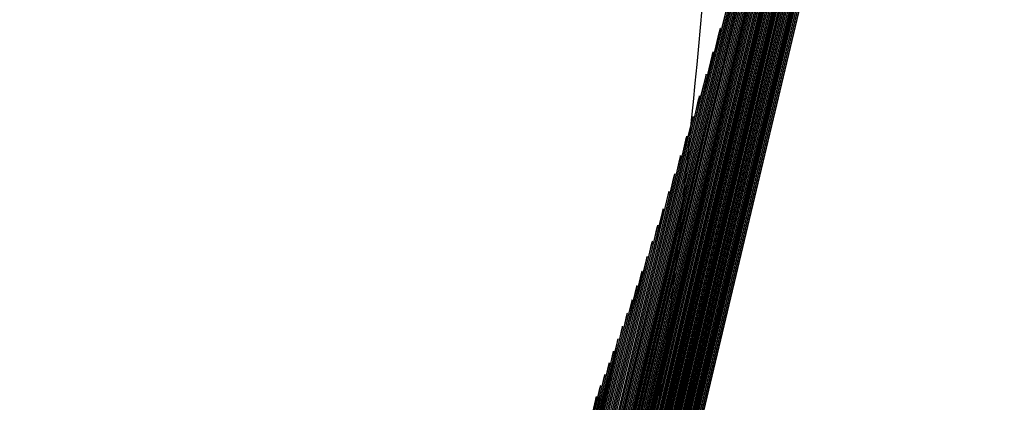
# Model space of a CAD drawing. Header units: millimetres. Extents: x 415 to 1550, y 0 to 812.
# Tile 20 of 51: x 823.496 to 824.728, y 145.129 to 145.607. Entities that reach past the tile are written whole.
import ezdxf

# ---------------------------------------------------------------- set-up
doc = ezdxf.new("R2010")
doc.units = ezdxf.units.MM

msp = doc.modelspace()

# ---------------------------------------------------------------- linework, layer by layer
at = {"color": 7, "linetype": 'Continuous', "lineweight": 25, "flags": 128}
for points in [[(823.6542, 142.308), (824.1057, 144.1918), (824.5553, 146.0772), (824.6673, 146.5488), (824.6952, 146.6667), (824.7022, 146.6961), (824.7039, 146.7035), (824.7043, 146.7054), (824.7044, 146.7058), (824.7045, 146.7059), (824.7045, 146.706), (824.7045, 146.706), (824.7045, 146.706), (824.7045, 146.7059), (824.7044, 146.7058), (824.7043, 146.7053), (824.7039, 146.7035), (824.7021, 146.6961), (824.6951, 146.6666), (824.667, 146.5487), (824.5547, 146.0771), (824.1047, 144.1918), (823.6528, 142.3083)], [(823.6561, 142.3076), (824.1076, 144.1917), (824.5573, 146.0774), (824.6693, 146.549), (824.6973, 146.667), (824.7042, 146.6964), (824.706, 146.7038), (824.7064, 146.7056), (824.7065, 146.7061), (824.7065, 146.7062), (824.7065, 146.7062), (824.7065, 146.7063), (824.7065, 146.7062), (824.7065, 146.7062), (824.7065, 146.7061), (824.7064, 146.7056), (824.7059, 146.7038), (824.7042, 146.6964), (824.6971, 146.6669), (824.6691, 146.549), (824.5568, 146.0773), (824.1067, 144.1917), (823.6547, 142.3079)], [(823.658, 142.3071), (824.1096, 144.1916), (824.5593, 146.0776), (824.6714, 146.5493), (824.6993, 146.6673), (824.7063, 146.6967), (824.7081, 146.7041), (824.7085, 146.706), (824.7086, 146.7064), (824.7086, 146.7065), (824.7086, 146.7066), (824.7086, 146.7066), (824.7086, 146.7066), (824.7086, 146.7065), (824.7086, 146.7064), (824.7085, 146.7059), (824.708, 146.7041), (824.7063, 146.6967), (824.6992, 146.6672), (824.6711, 146.5493), (824.5588, 146.0775), (824.1086, 144.1916), (823.6566, 142.3075)], [(823.6598, 142.3067), (824.1115, 144.1915), (824.5614, 146.0778), (824.6735, 146.5496), (824.7014, 146.6676), (824.7084, 146.6971), (824.7101, 146.7044), (824.7106, 146.7063), (824.7107, 146.7067), (824.7107, 146.7068), (824.7107, 146.7069), (824.7107, 146.7069), (824.7107, 146.7069), (824.7107, 146.7068), (824.7107, 146.7067), (824.7106, 146.7063), (824.7101, 146.7044), (824.7083, 146.697), (824.7013, 146.6676), (824.6732, 146.5496), (824.5609, 146.0777), (824.1105, 144.1915), (823.6584, 142.307)], [(823.6617, 142.3063), (824.1135, 144.1914), (824.5634, 146.078), (824.6755, 146.5499), (824.7035, 146.6679), (824.7105, 146.6974), (824.7122, 146.7048), (824.7127, 146.7066), (824.7128, 146.7071), (824.7128, 146.7072), (824.7128, 146.7072), (824.7128, 146.7072), (824.7128, 146.7072), (824.7128, 146.7072), (824.7128, 146.7071), (824.7126, 146.7066), (824.7122, 146.7048), (824.7104, 146.6974), (824.7034, 146.6679), (824.6753, 146.5499), (824.5629, 146.078), (824.1125, 144.1915), (823.6603, 142.3066)], [(823.6636, 142.3059), (824.1154, 144.1913), (824.5655, 146.0782), (824.6776, 146.5502), (824.7056, 146.6682), (824.7126, 146.6977), (824.7143, 146.7051), (824.7147, 146.7069), (824.7148, 146.7074), (824.7149, 146.7075), (824.7149, 146.7075), (824.7149, 146.7075), (824.7149, 146.7075), (824.7149, 146.7075), (824.7148, 146.7074), (824.7147, 146.7069), (824.7143, 146.7051), (824.7125, 146.6977), (824.7055, 146.6682), (824.6774, 146.5502), (824.565, 146.0782), (824.1144, 144.1914), (823.6622, 142.3062)], [(823.6655, 142.3054), (824.1174, 144.1912), (824.5675, 146.0785), (824.6797, 146.5505), (824.7077, 146.6685), (824.7147, 146.698), (824.7164, 146.7054), (824.7168, 146.7073), (824.7169, 146.7077), (824.717, 146.7078), (824.717, 146.7079), (824.717, 146.7079), (824.717, 146.7079), (824.717, 146.7078), (824.7169, 146.7077), (824.7168, 146.7073), (824.7164, 146.7054), (824.7146, 146.698), (824.7075, 146.6685), (824.6794, 146.5505), (824.567, 146.0784), (824.1164, 144.1913), (823.6641, 142.3058)], [(823.6674, 142.305), (824.1193, 144.1911), (824.5696, 146.0787), (824.6818, 146.5508), (824.7098, 146.6689), (824.7167, 146.6984), (824.7185, 146.7057), (824.7189, 146.7076), (824.719, 146.708), (824.719, 146.7082), (824.719, 146.7082), (824.719, 146.7082), (824.719, 146.7082), (824.719, 146.7082), (824.719, 146.708), (824.7189, 146.7076), (824.7184, 146.7057), (824.7167, 146.6984), (824.7096, 146.6688), (824.6815, 146.5508), (824.5691, 146.0786), (824.1183, 144.1912), (823.666, 142.3053)], [(823.6692, 142.3046), (824.1212, 144.191), (824.5716, 146.0789), (824.6838, 146.5511), (824.7118, 146.6692), (824.7188, 146.6987), (824.7206, 146.7061), (824.721, 146.7079), (824.7211, 146.7084), (824.7211, 146.7085), (824.7211, 146.7085), (824.7211, 146.7085), (824.7211, 146.7085), (824.7211, 146.7085), (824.7211, 146.7084), (824.721, 146.7079), (824.7205, 146.7061), (824.7188, 146.6987), (824.7117, 146.6692), (824.6836, 146.5511), (824.5711, 146.0789), (824.1203, 144.1911), (823.6678, 142.3049)], [(823.6711, 142.3042), (824.1232, 144.1909), (824.5737, 146.0791), (824.6859, 146.5514), (824.7139, 146.6695), (824.7209, 146.699), (824.7227, 146.7064), (824.7231, 146.7082), (824.7232, 146.7087), (824.7232, 146.7088), (824.7232, 146.7089), (824.7232, 146.7089), (824.7232, 146.7089), (824.7232, 146.7088), (824.7232, 146.7087), (824.7231, 146.7082), (824.7226, 146.7064), (824.7208, 146.699), (824.7138, 146.6695), (824.6857, 146.5514), (824.5732, 146.0791), (824.1222, 144.191), (823.6697, 142.3045)], [(823.673, 142.3037), (824.1251, 144.1909), (824.5757, 146.0794), (824.688, 146.5517), (824.716, 146.6698), (824.723, 146.6994), (824.7247, 146.7067), (824.7252, 146.7086), (824.7253, 146.709), (824.7253, 146.7092), (824.7253, 146.7092), (824.7253, 146.7092), (824.7253, 146.7092), (824.7253, 146.7092), (824.7253, 146.709), (824.7252, 146.7086), (824.7247, 146.7067), (824.7229, 146.6993), (824.7159, 146.6698), (824.6877, 146.5517), (824.5752, 146.0793), (824.1242, 144.1909), (823.6716, 142.3041)], [(823.6749, 142.3033), (824.1271, 144.1908), (824.5778, 146.0796), (824.6901, 146.552), (824.7181, 146.6702), (824.7251, 146.6997), (824.7268, 146.7071), (824.7273, 146.7089), (824.7274, 146.7094), (824.7274, 146.7095), (824.7274, 146.7095), (824.7274, 146.7095), (824.7274, 146.7095), (824.7274, 146.7095), (824.7274, 146.7094), (824.7272, 146.7089), (824.7268, 146.7071), (824.725, 146.6997), (824.718, 146.6701), (824.6898, 146.552), (824.5772, 146.0796), (824.1261, 144.1908), (823.6735, 142.3036)], [(824.7289, 146.7074), (824.7271, 146.7), (824.72, 146.6705), (824.6919, 146.5523), (824.5793, 146.0798), (824.1281, 144.1907), (823.6754, 142.3032)], [(823.6768, 142.3029), (824.129, 144.1907), (824.5798, 146.0798), (824.6921, 146.5523), (824.7202, 146.6705), (824.7272, 146.7), (824.7289, 146.7074)], [(823.6298, 142.3135), (824.0804, 144.1931), (824.5288, 146.0746), (824.6404, 146.5452), (824.6682, 146.6629), (824.6752, 146.6923), (824.6769, 146.6997), (824.6773, 146.7015), (824.6774, 146.702), (824.6775, 146.7021), (824.6775, 146.7021), (824.6775, 146.7021), (824.6775, 146.7021), (824.6775, 146.7021), (824.6774, 146.702), (824.6773, 146.7015), (824.6769, 146.6997), (824.6751, 146.6923), (824.6681, 146.6629), (824.6401, 146.5452), (824.5282, 146.0745), (824.0794, 144.1932), (823.6402, 142.3627)], [(823.6317, 142.313), (824.0823, 144.193), (824.5308, 146.0747), (824.6424, 146.5455), (824.6703, 146.6632), (824.6773, 146.6926), (824.679, 146.6999), (824.6794, 146.7018), (824.6795, 146.7022), (824.6795, 146.7023), (824.6795, 146.7024), (824.6795, 146.7024), (824.6795, 146.7024), (824.6795, 146.7023), (824.6795, 146.7022), (824.6794, 146.7018), (824.6789, 146.6999), (824.6772, 146.6926), (824.6702, 146.6631), (824.6422, 146.5454), (824.5303, 146.0747), (824.0814, 144.1931), (823.6303, 142.3134)], [(823.6336, 142.3126), (824.0843, 144.1929), (824.5328, 146.0749), (824.6445, 146.5457), (824.6724, 146.6634), (824.6793, 146.6929), (824.6811, 146.7002), (824.6815, 146.7021), (824.6816, 146.7025), (824.6816, 146.7026), (824.6816, 146.7027), (824.6816, 146.7027), (824.6816, 146.7027), (824.6816, 146.7026), (824.6816, 146.7025), (824.6815, 146.702), (824.681, 146.7002), (824.6793, 146.6928), (824.6722, 146.6634), (824.6443, 146.5457), (824.5323, 146.0749), (824.0833, 144.193), (823.6322, 142.3129)], [(823.6354, 142.3122), (824.0862, 144.1928), (824.5349, 146.0751), (824.6466, 146.546), (824.6744, 146.6637), (824.6814, 146.6931), (824.6831, 146.7005), (824.6836, 146.7023), (824.6837, 146.7028), (824.6837, 146.7029), (824.6837, 146.7029), (824.6837, 146.7029), (824.6837, 146.7029), (824.6837, 146.7029), (824.6836, 146.7028), (824.6835, 146.7023), (824.6831, 146.7005), (824.6813, 146.6931), (824.6743, 146.6637), (824.6463, 146.5459), (824.5344, 146.0751), (824.0853, 144.1929), (823.634, 142.3125)], [(823.6373, 142.3118), (824.0882, 144.1927), (824.5369, 146.0753), (824.6486, 146.5462), (824.6765, 146.664), (824.6835, 146.6934), (824.6852, 146.7008), (824.6856, 146.7026), (824.6857, 146.7031), (824.6858, 146.7032), (824.6858, 146.7032), (824.6858, 146.7032), (824.6858, 146.7032), (824.6858, 146.7032), (824.6857, 146.7031), (824.6856, 146.7026), (824.6852, 146.7008), (824.6834, 146.6934), (824.6764, 146.664), (824.6484, 146.5462), (824.5364, 146.0753), (824.0872, 144.1928), (823.6359, 142.3121)], [(823.6392, 142.3114), (824.0901, 144.1926), (824.5389, 146.0755), (824.6507, 146.5465), (824.6786, 146.6643), (824.6855, 146.6937), (824.6873, 146.7011), (824.6877, 146.7029), (824.6878, 146.7034), (824.6878, 146.7035), (824.6878, 146.7035), (824.6878, 146.7035), (824.6878, 146.7035), (824.6878, 146.7035), (824.6878, 146.7034), (824.6877, 146.7029), (824.6872, 146.7011), (824.6855, 146.6937), (824.6785, 146.6643), (824.6504, 146.5465), (824.5384, 146.0755), (824.0891, 144.1926), (823.6378, 142.3117)], [(823.6411, 142.3109), (824.0921, 144.1925), (824.541, 146.0757), (824.6528, 146.5468), (824.6807, 146.6646), (824.6876, 146.694), (824.6894, 146.7014), (824.6898, 146.7032), (824.6899, 146.7037), (824.6899, 146.7038), (824.6899, 146.7038), (824.6899, 146.7038), (824.6899, 146.7038), (824.6899, 146.7038), (824.6899, 146.7037), (824.6898, 146.7032), (824.6893, 146.7014), (824.6876, 146.694), (824.6805, 146.6646), (824.6525, 146.5468), (824.5405, 146.0757), (824.0911, 144.1925), (823.6397, 142.3113)], [(823.6429, 142.3105), (824.094, 144.1924), (824.543, 146.0759), (824.6548, 146.5471), (824.6827, 146.6649), (824.6897, 146.6943), (824.6914, 146.7017), (824.6919, 146.7035), (824.692, 146.704), (824.692, 146.7041), (824.692, 146.7041), (824.692, 146.7041), (824.692, 146.7041), (824.692, 146.7041), (824.692, 146.704), (824.6918, 146.7035), (824.6914, 146.7017), (824.6896, 146.6943), (824.6826, 146.6649), (824.6546, 146.547), (824.5425, 146.0759), (824.093, 144.1924), (823.6415, 142.3108)], [(823.6448, 142.3101), (824.096, 144.1923), (824.5451, 146.0761), (824.6569, 146.5473), (824.6848, 146.6652), (824.6918, 146.6946), (824.6935, 146.702), (824.6939, 146.7038), (824.694, 146.7043), (824.6941, 146.7044), (824.6941, 146.7044), (824.6941, 146.7044), (824.6941, 146.7044), (824.6941, 146.7044), (824.694, 146.7043), (824.6939, 146.7038), (824.6935, 146.702), (824.6917, 146.6946), (824.6847, 146.6651), (824.6566, 146.5473), (824.5445, 146.0761), (824.095, 144.1923), (823.6434, 142.3104)], [(823.6467, 142.3097), (824.0979, 144.1922), (824.5471, 146.0763), (824.659, 146.5476), (824.6869, 146.6655), (824.6939, 146.6949), (824.6956, 146.7023), (824.696, 146.7041), (824.6961, 146.7046), (824.6961, 146.7047), (824.6961, 146.7047), (824.6961, 146.7047), (824.6961, 146.7047), (824.6961, 146.7047), (824.6961, 146.7046), (824.696, 146.7041), (824.6955, 146.7023), (824.6938, 146.6949), (824.6868, 146.6654), (824.6587, 146.5476), (824.5466, 146.0763), (824.0969, 144.1922), (823.6453, 142.31)], [(823.6486, 142.3092), (824.0998, 144.1921), (824.5491, 146.0765), (824.661, 146.5479), (824.689, 146.6658), (824.6959, 146.6952), (824.6977, 146.7026), (824.6981, 146.7044), (824.6982, 146.7049), (824.6982, 146.705), (824.6982, 146.705), (824.6982, 146.705), (824.6982, 146.705), (824.6982, 146.705), (824.6982, 146.7049), (824.6981, 146.7044), (824.6976, 146.7026), (824.6959, 146.6952), (824.6888, 146.6657), (824.6608, 146.5479), (824.5486, 146.0765), (824.0989, 144.1921), (823.6472, 142.3096)], [(823.6505, 142.3088), (824.1018, 144.192), (824.5512, 146.0767), (824.6631, 146.5482), (824.691, 146.6661), (824.698, 146.6955), (824.6997, 146.7029), (824.7002, 146.7047), (824.7003, 146.7052), (824.7003, 146.7053), (824.7003, 146.7053), (824.7003, 146.7053), (824.7003, 146.7053), (824.7003, 146.7053), (824.7003, 146.7052), (824.7002, 146.7047), (824.6997, 146.7029), (824.6979, 146.6955), (824.6909, 146.666), (824.6629, 146.5482), (824.5507, 146.0767), (824.1008, 144.192), (823.649, 142.3091)], [(823.6523, 142.3084), (824.1037, 144.1919), (824.5532, 146.077), (824.6652, 146.5485), (824.6931, 146.6664), (824.7001, 146.6958), (824.7018, 146.7032), (824.7023, 146.705), (824.7024, 146.7055), (824.7024, 146.7056), (824.7024, 146.7057), (824.7024, 146.7057), (824.7024, 146.7057), (824.7024, 146.7056), (824.7023, 146.7055), (824.7022, 146.705), (824.7018, 146.7032), (824.7, 146.6958), (824.693, 146.6664), (824.6649, 146.5484), (824.5527, 146.0769), (824.1028, 144.1919), (823.6509, 142.3087)], [(824.7292, 146.7003), (824.7221, 146.6708), (824.694, 146.5526), (824.5813, 146.08), (824.13, 144.1906), (823.6772, 142.3028)], [(823.6787, 142.3025), (824.131, 144.1906), (824.5818, 146.0801), (824.6942, 146.5527), (824.7223, 146.6708), (824.7293, 146.7004)], [(823.6397, 142.3628), (824.0785, 144.1932), (824.5151, 146.0254), (824.6238, 146.4837), (824.6509, 146.5983), (824.6577, 146.6269), (824.6593, 146.6341), (824.6598, 146.6359), (824.6599, 146.6363), (824.6599, 146.6364), (824.6599, 146.6365), (824.6599, 146.6364), (824.6599, 146.6364), (824.6599, 146.6363), (824.6597, 146.6359), (824.6593, 146.6341), (824.6576, 146.6269), (824.6508, 146.5982), (824.6235, 146.4836), (824.5146, 146.0253), (824.0775, 144.1933), (823.654, 142.4283)], [(823.6535, 142.4284), (824.0765, 144.1933), (824.4975, 145.9599), (824.6024, 146.4018), (824.6285, 146.5123), (824.635, 146.5399), (824.6366, 146.5468), (824.6371, 146.5486), (824.6371, 146.549), (824.6372, 146.5491), (824.6372, 146.5491), (824.6372, 146.5491), (824.6372, 146.5491), (824.6371, 146.549), (824.637, 146.5486), (824.6366, 146.5468), (824.635, 146.5399), (824.6284, 146.5123), (824.6021, 146.4018), (824.497, 145.9599), (824.0755, 144.1934), (823.6667, 142.4893)], [(823.6662, 142.4894), (824.0746, 144.1935), (824.481, 145.899), (824.5823, 146.3256), (824.6075, 146.4323), (824.6138, 146.459), (824.6154, 146.4656), (824.6158, 146.4673), (824.6159, 146.4677), (824.6159, 146.4678), (824.6159, 146.4679), (824.6159, 146.4678), (824.6159, 146.4677), (824.6157, 146.4673), (824.6153, 146.4656), (824.6137, 146.459), (824.6074, 146.4323), (824.582, 146.3256), (824.4805, 145.899), (824.0736, 144.1935), (823.6784, 142.5463)], [(823.6779, 142.5464), (824.0726, 144.1936), (824.4655, 145.8422), (824.5634, 146.2545), (824.5878, 146.3576), (824.5939, 146.3834), (824.5954, 146.3898), (824.5958, 146.3915), (824.5959, 146.3919), (824.5959, 146.392), (824.5959, 146.392), (824.5959, 146.392), (824.5958, 146.3919), (824.5957, 146.3915), (824.5954, 146.3898), (824.5938, 146.3834), (824.5877, 146.3576), (824.5631, 146.2545), (824.465, 145.8421), (824.0717, 144.1936), (823.6893, 142.5996)], [(823.6888, 142.5997), (824.0707, 144.1937), (824.4509, 145.789), (824.5456, 146.188), (824.5692, 146.2878), (824.5751, 146.3127), (824.5766, 146.3189), (824.5769, 146.3205), (824.577, 146.3209), (824.577, 146.321), (824.577, 146.321), (824.577, 146.321), (824.577, 146.3209), (824.5769, 146.3205), (824.5765, 146.3189), (824.575, 146.3127), (824.5691, 146.2878), (824.5453, 146.188), (824.4504, 145.7889), (824.0697, 144.1937), (823.6993, 142.6497)], [(823.6988, 142.6497), (824.0688, 144.1938), (824.437, 145.7391), (824.5288, 146.1256), (824.5517, 146.2223), (824.5574, 146.2464), (824.5588, 146.2525), (824.5591, 146.254), (824.5592, 146.2544), (824.5592, 146.2544), (824.5592, 146.2545), (824.5592, 146.2544), (824.5592, 146.2544), (824.5591, 146.254), (824.5587, 146.2525), (824.5573, 146.2464), (824.5515, 146.2223), (824.5285, 146.1256), (824.4365, 145.7391), (824.0678, 144.1939), (823.7086, 142.6967)], [(823.7082, 142.6967), (824.0668, 144.1939), (824.4239, 145.6923), (824.5129, 146.067), (824.535, 146.1607), (824.5406, 146.1842), (824.542, 146.19), (824.5423, 146.1915), (824.5424, 146.1918), (824.5424, 146.1919), (824.5424, 146.192), (824.5424, 146.1919), (824.5424, 146.1918), (824.5423, 146.1915), (824.5419, 146.19), (824.5405, 146.1842), (824.5349, 146.1607), (824.5126, 146.067), (824.4234, 145.6922), (824.0658, 144.194), (823.7173, 142.7409)], [(823.7168, 142.741), (824.0649, 144.194), (824.4114, 145.6482), (824.4978, 146.0119), (824.5193, 146.1028), (824.5247, 146.1256), (824.526, 146.1312), (824.5263, 146.1327), (824.5264, 146.133), (824.5264, 146.1331), (824.5264, 146.1331), (824.5264, 146.1331), (824.5264, 146.133), (824.5263, 146.1327), (824.526, 146.1312), (824.5246, 146.1256), (824.5192, 146.1028), (824.4975, 146.0119), (824.4109, 145.6482), (824.0639, 144.1941), (823.7254, 142.7827)], [(823.7249, 142.7828), (824.0629, 144.1941), (824.3996, 145.6066), (824.4834, 145.9599), (824.5043, 146.0482), (824.5095, 146.0703), (824.5108, 146.0758), (824.5112, 146.0772), (824.5112, 146.0775), (824.5113, 146.0776), (824.5113, 146.0777), (824.5113, 146.0776), (824.5112, 146.0775), (824.5111, 146.0772), (824.5108, 146.0758), (824.5095, 146.0703), (824.5042, 146.0482), (824.4832, 145.9599), (824.3991, 145.6066), (824.062, 144.1942), (823.7329, 142.8221)], [(823.7324, 142.8222), (824.061, 144.1943), (824.3882, 145.5673), (824.4698, 145.9108), (824.4901, 145.9966), (824.4952, 146.0181), (824.4964, 146.0235), (824.4967, 146.0248), (824.4968, 146.0251), (824.4968, 146.0252), (824.4968, 146.0253), (824.4968, 146.0252), (824.4968, 146.0251), (824.4967, 146.0248), (824.4964, 146.0235), (824.4951, 146.0181), (824.49, 145.9966), (824.4695, 145.9108), (824.3877, 145.5673), (824.06, 144.1943), (823.7399, 142.8594)], [(823.7394, 142.8595), (824.059, 144.1944), (824.3774, 145.5302), (824.4567, 145.8643), (824.4765, 145.9479), (824.4814, 145.9687), (824.4827, 145.974), (824.483, 145.9753), (824.483, 145.9756), (824.4831, 145.9757), (824.4831, 145.9757), (824.4831, 145.9757), (824.483, 145.9756), (824.4829, 145.9753), (824.4826, 145.974), (824.4814, 145.9687), (824.4764, 145.9478), (824.4565, 145.8643), (824.3769, 145.5302), (824.0581, 144.1945), (823.7464, 142.8948)], [(823.7459, 142.8949), (824.0571, 144.1945), (824.3671, 145.495), (824.4443, 145.8203), (824.4635, 145.9016), (824.4683, 145.922), (824.4695, 145.927), (824.4698, 145.9283), (824.4699, 145.9286), (824.4699, 145.9287), (824.4699, 145.9287), (824.4699, 145.9287), (824.4699, 145.9286), (824.4698, 145.9283), (824.4695, 145.927), (824.4683, 145.922), (824.4634, 145.9016), (824.444, 145.8203), (824.3666, 145.495), (824.0561, 144.1946), (823.7525, 142.9284)], [(823.752, 142.9285), (824.0552, 144.1946), (824.3571, 145.4616), (824.4324, 145.7785), (824.4511, 145.8578), (824.4558, 145.8776), (824.457, 145.8825), (824.4572, 145.8838), (824.4573, 145.8841), (824.4573, 145.8842), (824.4573, 145.8842), (824.4573, 145.8842), (824.4573, 145.8841), (824.4572, 145.8838), (824.4569, 145.8825), (824.4557, 145.8776), (824.451, 145.8578), (824.4321, 145.7785), (824.3566, 145.4616), (824.0542, 144.1947), (823.7582, 142.9603)], [(823.7577, 142.9604), (824.0532, 144.1947), (824.3476, 145.4299), (824.4209, 145.7389), (824.4392, 145.8161), (824.4438, 145.8354), (824.4449, 145.8402), (824.4452, 145.8414), (824.4453, 145.8418), (824.4453, 145.8418), (824.4453, 145.8419), (824.4453, 145.8418), (824.4453, 145.8418), (824.4452, 145.8414), (824.4449, 145.8402), (824.4437, 145.8354), (824.4391, 145.8161), (824.4207, 145.7389), (824.3471, 145.4299), (824.0523, 144.1948), (823.7635, 142.9907)], [(823.7631, 142.9908), (824.0513, 144.1949), (824.3384, 145.3998), (824.41, 145.7011), (824.4278, 145.7765), (824.4323, 145.7953), (824.4334, 145.8), (824.4336, 145.8012), (824.4337, 145.8015), (824.4337, 145.8016), (824.4337, 145.8016), (824.4337, 145.8016), (824.4337, 145.8015), (824.4336, 145.8012), (824.4333, 145.8), (824.4322, 145.7953), (824.4277, 145.7765), (824.4097, 145.7011), (824.3379, 145.3998), (824.0503, 144.1949), (823.7685, 143.0196)], [(823.768, 143.0197), (824.0493, 144.195), (824.3296, 145.3711), (824.3995, 145.6652), (824.4169, 145.7387), (824.4212, 145.7571), (824.4223, 145.7617), (824.4225, 145.7629), (824.4226, 145.7632), (824.4226, 145.7632), (824.4226, 145.7632), (824.4226, 145.7632), (824.4226, 145.7632), (824.4225, 145.7629), (824.4223, 145.7617), (824.4211, 145.7571), (824.4167, 145.7387), (824.3992, 145.6652), (824.3291, 145.371), (824.0484, 144.1951), (823.7732, 143.0472)], [(823.7727, 143.0473), (824.0474, 144.1951), (824.3211, 145.3437), (824.3893, 145.6309), (824.4063, 145.7028), (824.4106, 145.7207), (824.4116, 145.7252), (824.4119, 145.7263), (824.4119, 145.7266), (824.412, 145.7267), (824.412, 145.7267), (824.4119, 145.7267), (824.4119, 145.7266), (824.4119, 145.7263), (824.4116, 145.7252), (824.4105, 145.7207), (824.4062, 145.7027), (824.3891, 145.6309), (824.3206, 145.3437), (824.0464, 144.1952), (823.7775, 143.0736)], [(823.777, 143.0737), (824.0455, 144.1953), (824.3129, 145.3175), (824.3796, 145.5982), (824.3962, 145.6684), (824.4003, 145.686), (824.4013, 145.6903), (824.4016, 145.6914), (824.4017, 145.6917), (824.4017, 145.6918), (824.4017, 145.6918), (824.4017, 145.6918), (824.4017, 145.6917), (824.4016, 145.6914), (824.4013, 145.6903), (824.4003, 145.686), (824.3961, 145.6684), (824.3793, 145.5982), (824.3124, 145.3175), (824.0445, 144.1953), (823.7816, 143.0988)], [(823.7811, 143.0989), (824.0435, 144.1954), (824.305, 145.2926), (824.3701, 145.567), (824.3864, 145.6356), (824.3904, 145.6528), (824.3914, 145.657), (824.3917, 145.6581), (824.3917, 145.6584), (824.3918, 145.6584), (824.3918, 145.6585), (824.3918, 145.6584), (824.3917, 145.6584), (824.3917, 145.6581), (824.3914, 145.657), (824.3904, 145.6528), (824.3863, 145.6356), (824.3699, 145.567), (824.3045, 145.2926), (824.0426, 144.1955), (823.7854, 143.1229)], [(823.7849, 143.123), (824.0416, 144.1955), (824.2973, 145.2687), (824.3611, 145.5371), (824.3769, 145.6042), (824.3809, 145.621), (824.3819, 145.6252), (824.3821, 145.6262), (824.3822, 145.6265), (824.3822, 145.6266), (824.3822, 145.6266), (824.3822, 145.6266), (824.3822, 145.6265), (824.3821, 145.6262), (824.3819, 145.6252), (824.3808, 145.621), (824.3768, 145.6042), (824.3608, 145.5371), (824.2968, 145.2687), (824.0406, 144.1956), (823.789, 143.146)], [(823.7885, 143.146), (824.0397, 144.1956), (824.2899, 145.2459), (824.3523, 145.5085), (824.3678, 145.5742), (824.3717, 145.5906), (824.3727, 145.5947), (824.3729, 145.5957), (824.3729, 145.596), (824.373, 145.596), (824.373, 145.5961), (824.373, 145.596), (824.3729, 145.596), (824.3729, 145.5957), (824.3726, 145.5947), (824.3716, 145.5906), (824.3677, 145.5742), (824.352, 145.5085), (824.2894, 145.2459), (824.0387, 144.1957), (823.7923, 143.1681)], [(823.7919, 143.1682), (824.0377, 144.1958), (824.2827, 145.224), (824.3438, 145.4811), (824.359, 145.5454), (824.3628, 145.5615), (824.3637, 145.5655), (824.364, 145.5665), (824.364, 145.5667), (824.364, 145.5668), (824.364, 145.5668), (824.364, 145.5668), (824.364, 145.5667), (824.3639, 145.5665), (824.3637, 145.5655), (824.3627, 145.5615), (824.3589, 145.5454), (824.3435, 145.4811), (824.2822, 145.224), (824.0367, 144.1958), (823.7955, 143.1893)], [(823.795, 143.1894), (824.0358, 144.1959), (824.2757, 145.203), (824.3355, 145.4548), (824.3504, 145.5178), (824.3542, 145.5335), (824.3551, 145.5375), (824.3553, 145.5385), (824.3554, 145.5387), (824.3554, 145.5388), (824.3554, 145.5388), (824.3554, 145.5388), (824.3554, 145.5387), (824.3553, 145.5385), (824.355, 145.5375), (824.3541, 145.5335), (824.3503, 145.5178), (824.3353, 145.4548), (824.2752, 145.203), (824.0348, 144.196), (823.7984, 143.2097)], [(823.7979, 143.2098), (824.0338, 144.196), (824.269, 145.1828), (824.3276, 145.4296), (824.3422, 145.4913), (824.3458, 145.5067), (824.3467, 145.5106), (824.3469, 145.5115), (824.347, 145.5118), (824.347, 145.5118), (824.347, 145.5119), (824.347, 145.5118), (824.347, 145.5118), (824.3469, 145.5115), (824.3467, 145.5106), (824.3457, 145.5067), (824.342, 145.4913), (824.3273, 145.4296), (824.2685, 145.1828), (824.0329, 144.1961), (823.8011, 143.2293)], [(823.8007, 143.2294), (824.0319, 144.1962), (824.2624, 145.1635), (824.3198, 145.4054), (824.3341, 145.4659), (824.3377, 145.481), (824.3386, 145.4848), (824.3388, 145.4857), (824.3388, 145.4859), (824.3389, 145.486), (824.3389, 145.486), (824.3389, 145.486), (824.3388, 145.4859), (824.3388, 145.4857), (824.3385, 145.4848), (824.3376, 145.481), (824.334, 145.4658), (824.3196, 145.4054), (824.2619, 145.1635), (824.0309, 144.1962), (823.8037, 143.2482), (823.7467, 143.0113)], [(823.7465, 143.0113), (823.8032, 143.2483), (824.03, 144.1963), (824.256, 145.1449), (824.3123, 145.3821), (824.3263, 145.4414), (824.3298, 145.4562), (824.3307, 145.4599), (824.3309, 145.4608), (824.331, 145.4611), (824.331, 145.4611), (824.331, 145.4612), (824.331, 145.4611), (824.3309, 145.4611), (824.3309, 145.4608), (824.3307, 145.4599), (824.3298, 145.4562), (824.3262, 145.4414), (824.312, 145.3821), (824.2555, 145.1449), (824.029, 144.1964), (823.8061, 143.2664), (823.7502, 143.034)], [(823.7499, 143.034), (823.8056, 143.2664), (824.028, 144.1964), (824.2497, 145.127), (824.305, 145.3597), (824.3188, 145.4178), (824.3222, 145.4324), (824.323, 145.436), (824.3232, 145.4369), (824.3233, 145.4372), (824.3233, 145.4372), (824.3233, 145.4372), (824.3233, 145.4372), (824.3233, 145.4372), (824.3232, 145.4369), (824.323, 145.436), (824.3221, 145.4324), (824.3186, 145.4178), (824.3047, 145.3597), (824.2492, 145.127), (824.0271, 144.1965), (823.8083, 143.2838), (823.7534, 143.0558)], [(823.7532, 143.0558), (823.8078, 143.2839), (824.0261, 144.1966), (824.2437, 145.1097), (824.2979, 145.3381), (824.3114, 145.3952), (824.3147, 145.4095), (824.3156, 145.413), (824.3158, 145.4139), (824.3158, 145.4141), (824.3158, 145.4142), (824.3158, 145.4142), (824.3158, 145.4142), (824.3158, 145.4141), (824.3158, 145.4139), (824.3155, 145.413), (824.3147, 145.4095), (824.3113, 145.3952), (824.2976, 145.3381), (824.2432, 145.1097), (824.0251, 144.1966), (823.8104, 143.3007), (823.7565, 143.0768)], [(823.7563, 143.0768), (823.8099, 143.3008), (824.0242, 144.1967), (824.2377, 145.0931), (824.2909, 145.3173), (824.3042, 145.3734), (824.3075, 145.3874), (824.3083, 145.3909), (824.3085, 145.3917), (824.3086, 145.392), (824.3086, 145.392), (824.3086, 145.392), (824.3086, 145.392), (824.3086, 145.392), (824.3085, 145.3917), (824.3083, 145.3909), (824.3074, 145.3874), (824.3041, 145.3733), (824.2907, 145.3173), (824.2372, 145.0931), (824.0232, 144.1968), (823.8123, 143.317), (823.7594, 143.0971)], [(823.7592, 143.0971), (823.8118, 143.317), (824.0222, 144.1968), (824.2319, 145.0771), (824.2842, 145.2973), (824.2972, 145.3523), (824.3005, 145.3661), (824.3013, 145.3695), (824.3015, 145.3704), (824.3015, 145.3706), (824.3015, 145.3706), (824.3015, 145.3706), (824.3015, 145.3706), (824.3015, 145.3706), (824.3014, 145.3704), (824.3012, 145.3695), (824.3004, 145.3661), (824.2971, 145.3523), (824.2839, 145.2973), (824.2314, 145.0771), (824.0212, 144.1969), (823.8141, 143.3327), (823.7622, 143.1167)], [(823.7619, 143.1167), (823.8136, 143.3327), (824.0203, 144.197), (824.2263, 145.0617), (824.2776, 145.2779), (824.2904, 145.332), (824.2936, 145.3455), (824.2944, 145.3489), (824.2946, 145.3497), (824.2946, 145.3499), (824.2946, 145.35), (824.2946, 145.35), (824.2946, 145.35), (824.2946, 145.3499), (824.2946, 145.3497), (824.2943, 145.3489), (824.2935, 145.3455), (824.2903, 145.332), (824.2774, 145.2779), (824.2258, 145.0617), (824.0193, 144.1971), (823.8158, 143.3478), (823.7647, 143.1356)], [(823.7645, 143.1357), (823.8153, 143.3479), (824.0183, 144.1971), (824.2208, 145.0468), (824.2712, 145.2593), (824.2838, 145.3124), (824.2869, 145.3257), (824.2877, 145.329), (824.2879, 145.3298), (824.2879, 145.33), (824.2879, 145.3301), (824.2879, 145.3301), (824.2879, 145.3301), (824.2879, 145.33), (824.2878, 145.3298), (824.2876, 145.329), (824.2868, 145.3257), (824.2836, 145.3124), (824.2709, 145.2593), (824.2203, 145.0468), (824.0174, 144.1972), (823.8173, 143.3625), (823.7672, 143.1539)], [(823.7669, 143.1539), (823.8169, 143.3626), (824.0164, 144.1973), (824.2153, 145.0324), (824.2649, 145.2412), (824.2773, 145.2934), (824.2804, 145.3065), (824.2811, 145.3098), (824.2813, 145.3106), (824.2813, 145.3108), (824.2814, 145.3108), (824.2814, 145.3109), (824.2814, 145.3108), (824.2813, 145.3108), (824.2813, 145.3106), (824.2811, 145.3098), (824.2803, 145.3065), (824.2772, 145.2934), (824.2647, 145.2412), (824.2149, 145.0324), (824.0154, 144.1973), (823.8188, 143.3767), (823.7694, 143.1716)], [(823.7692, 143.1716), (823.8183, 143.3767), (824.0145, 144.1974), (824.2101, 145.0185), (824.2588, 145.2238), (824.2709, 145.2751), (824.274, 145.288), (824.2747, 145.2912), (824.2749, 145.292), (824.2749, 145.2922), (824.275, 145.2922), (824.275, 145.2923), (824.2749, 145.2922), (824.2749, 145.2922), (824.2749, 145.292), (824.2747, 145.2912), (824.2739, 145.288), (824.2708, 145.2751), (824.2586, 145.2238), (824.2096, 145.0185), (824.0135, 144.1975), (823.8201, 143.3904), (823.7716, 143.1887)], [(823.7713, 143.1887), (823.8196, 143.3905), (824.0125, 144.1975), (824.2049, 145.005), (824.2528, 145.207), (824.2648, 145.2575), (824.2677, 145.2701), (824.2685, 145.2732), (824.2686, 145.274), (824.2687, 145.2742), (824.2687, 145.2743), (824.2687, 145.2743), (824.2687, 145.2743), (824.2687, 145.2742), (824.2686, 145.274), (824.2684, 145.2732), (824.2677, 145.2701), (824.2646, 145.2575), (824.2526, 145.207), (824.2044, 145.005), (824.0116, 144.1976), (823.8213, 143.4037), (823.7736, 143.2053)], [(823.7734, 143.2053), (823.8208, 143.4037), (824.0106, 144.1977), (824.1998, 144.992), (824.247, 145.1907), (824.2587, 145.2403), (824.2616, 145.2527), (824.2624, 145.2559), (824.2625, 145.2566), (824.2626, 145.2568), (824.2626, 145.2569), (824.2626, 145.2569), (824.2626, 145.2569), (824.2626, 145.2568), (824.2625, 145.2566), (824.2623, 145.2559), (824.2616, 145.2527), (824.2586, 145.2403), (824.2467, 145.1907), (824.1993, 144.992), (824.0096, 144.1978), (823.8224, 143.4166), (823.7755, 143.2213)], [(823.7752, 143.2214), (823.8219, 143.4166), (824.0087, 144.1978), (824.1948, 144.9794), (824.2412, 145.1749), (824.2528, 145.2238), (824.2557, 145.236), (824.2564, 145.239), (824.2565, 145.2398), (824.2566, 145.24), (824.2566, 145.24), (824.2566, 145.24), (824.2566, 145.24), (824.2566, 145.24), (824.2565, 145.2398), (824.2563, 145.239), (824.2556, 145.236), (824.2527, 145.2238), (824.241, 145.1749), (824.1943, 144.9794), (824.0077, 144.1979), (823.8234, 143.429), (823.7772, 143.2369)], [(823.777, 143.2369), (823.823, 143.4291), (824.0067, 144.198), (824.19, 144.9672), (824.2356, 145.1596), (824.247, 145.2077), (824.2498, 145.2197), (824.2505, 145.2227), (824.2507, 145.2235), (824.2507, 145.2237), (824.2507, 145.2237), (824.2507, 145.2237), (824.2507, 145.2237), (824.2507, 145.2237), (824.2507, 145.2235), (824.2505, 145.2227), (824.2498, 145.2197), (824.2469, 145.2077), (824.2354, 145.1596), (824.1895, 144.9672), (824.0058, 144.1981), (823.8244, 143.4411), (823.7789, 143.252), (823.7675, 143.2047)], [(823.8239, 143.4412), (824.0048, 144.1981), (824.1852, 144.9554), (824.2301, 145.1448), (824.2413, 145.1922), (824.2441, 145.204), (824.2448, 145.207), (824.245, 145.2077), (824.245, 145.2079), (824.245, 145.2079), (824.245, 145.2079), (824.245, 145.2079), (824.245, 145.2079), (824.2449, 145.2077), (824.2448, 145.207), (824.244, 145.204), (824.2412, 145.1922), (824.2299, 145.1448), (824.1847, 144.9554), (824.0038, 144.1982), (823.8252, 143.4529)], [(823.8247, 143.4529), (824.0029, 144.1983), (824.1805, 144.944), (824.2247, 145.1305), (824.2357, 145.1771), (824.2385, 145.1887), (824.2392, 145.1917), (824.2393, 145.1924), (824.2394, 145.1926), (824.2394, 145.1926), (824.2394, 145.1926), (824.2394, 145.1926), (824.2394, 145.1926), (824.2393, 145.1924), (824.2391, 145.1917), (824.2384, 145.1887), (824.2356, 145.1771), (824.2245, 145.1305), (824.18, 144.944), (824.0019, 144.1984), (823.826, 143.4642)], [(823.8255, 143.4643), (824.0009, 144.1984), (824.1758, 144.9329), (824.2194, 145.1165), (824.2303, 145.1625), (824.233, 145.1739), (824.2337, 145.1768), (824.2338, 145.1775), (824.2339, 145.1777), (824.2339, 145.1778), (824.2339, 145.1778), (824.2339, 145.1778), (824.2339, 145.1777), (824.2338, 145.1775), (824.2336, 145.1768), (824.2329, 145.1739), (824.2302, 145.1625), (824.2192, 145.1165), (824.1754, 144.9329), (824, 144.1985), (823.8267, 143.4753)], [(823.8262, 143.4754), (823.999, 144.1986), (824.1713, 144.9221), (824.2142, 145.103), (824.2249, 145.1483), (824.2276, 145.1596), (824.2283, 145.1624), (824.2284, 145.1631), (824.2285, 145.1633), (824.2285, 145.1633), (824.2285, 145.1634), (824.2285, 145.1633), (824.2284, 145.1633), (824.2284, 145.1631), (824.2282, 145.1624), (824.2275, 145.1596), (824.2248, 145.1483), (824.214, 145.103), (824.1708, 144.9221), (823.998, 144.1987), (823.8273, 143.4861)], [(823.8268, 143.4861), (823.9971, 144.1987), (824.1668, 144.9116), (824.2091, 145.0899), (824.2197, 145.1345), (824.2223, 145.1457), (824.223, 145.1484), (824.2231, 145.1491), (824.2231, 145.1493), (824.2232, 145.1494), (824.2232, 145.1494), (824.2232, 145.1494), (824.2231, 145.1493), (824.2231, 145.1491), (824.2229, 145.1484), (824.2222, 145.1457), (824.2196, 145.1345), (824.2089, 145.0899), (824.1664, 144.9117), (823.9961, 144.1988), (823.8278, 143.4965)], [(823.8273, 143.4966), (823.9951, 144.1989), (824.1624, 144.9015), (824.2041, 145.0772), (824.2145, 145.1211), (824.2171, 145.1321), (824.2177, 145.1349), (824.2179, 145.1356), (824.2179, 145.1357), (824.2179, 145.1358), (824.2179, 145.1358), (824.2179, 145.1358), (824.2179, 145.1357), (824.2179, 145.1356), (824.2177, 145.1349), (824.217, 145.1321), (824.2144, 145.1211), (824.2039, 145.0772), (824.162, 144.9015), (823.9942, 144.199), (823.8283, 143.5067)]]:
    msp.add_lwpolyline(points, dxfattribs=at)
at = {"color": 7, "linetype": 'Continuous', "lineweight": 25}
msp.add_circle((813.7443, 90.1884), 90, dxfattribs=at)
for points, knots in [([(824.1515, 144.1898), (824.1924, 144.435), (824.2744, 144.9252), (824.3596, 145.6398), (824.3992, 146.3853), (824.3999, 147.1583), (824.3586, 147.9318), (824.2812, 148.6764), (824.163, 149.3906), (824.0606, 149.8802), (824.0094, 150.1251)], [0, 0, 0, 0, 0.1250214, 0.2499685, 0.3616307, 0.5000042, 0.6379804, 0.7500273, 0.8749834, 1, 1, 1, 1]), ([(819.5307, 146.6349), (819.5292, 146.627), (819.5258, 146.6088), (819.5225, 146.5831), (819.5207, 146.5534), (819.5215, 146.5204), (819.5262, 146.4725), (819.5394, 146.41), (819.594, 146.2546), (819.7641, 146.0014), (820.1689, 145.6479), (820.6642, 145.3418), (821.1197, 145.1154), (821.4695, 144.9595), (821.8348, 144.802), (822.2704, 144.6274), (822.7397, 144.4616), (823.1567, 144.3397), (823.514, 144.2609), (823.838, 144.2093), (824.0494, 144.1961), (824.1515, 144.1898)], [0, 0, 0, 0, 0.008119, 0.018602, 0.031508, 0.04698, 0.062748, 0.093231, 0.125218, 0.249977, 0.374743, 0.499507, 0.575486, 0.624413, 0.675285, 0.7493, 0.819605, 0.8742, 0.919067, 0.960927, 1, 1, 1, 1]), ([(823.9483, 143.302), (823.3756, 143.4514), (822.7621, 143.6454), (821.8819, 143.9918), (821.5958, 144.1161), (821.0593, 144.3758), (820.8089, 144.5113), (820.362, 144.7847), (820.1656, 144.9226), (819.8381, 145.1919), (819.707, 145.3232), (819.4152, 145.6959), (819.3586, 145.9145), (819.4057, 146.0903)], [0, 0, 0, 0, 0.25, 0.25, 0.375, 0.375, 0.5, 0.5, 0.625, 0.625, 0.75, 0.75, 1, 1, 1, 1]), ([(823.9483, 143.302), (823.8051, 143.3394), (823.5136, 143.4196), (823.0673, 143.556), (822.6185, 143.7077), (822.1737, 143.874), (821.7394, 144.054), (821.1849, 144.3087), (820.5573, 144.6467), (819.9719, 145.06), (819.641, 145.3891), (819.4807, 145.6301), (819.4212, 145.7703), (819.3962, 145.8758), (819.3885, 145.9513), (819.3912, 146.023), (819.3998, 146.0683), (819.4057, 146.0903)], [0, 0, 0, 0, 0.0625, 0.125, 0.1875, 0.25, 0.3125, 0.375, 0.5, 0.625, 0.75, 0.8125, 0.875, 0.90625, 0.9375, 0.96875, 1, 1, 1, 1]), ([(819.8567, 145.9532), (819.8623, 145.9406), (819.9758, 145.6886), (820.9463, 145.1939), (822.4389, 144.4918), (823.581, 144.2904), (824.1515, 144.1898)], [0, 0, 0, 0, 0.019923, 0.400621, 0.70062, 1, 1, 1, 1])]:
    msp.add_open_spline(points, degree=3, knots=knots, dxfattribs=at)

doc.saveas('drawing.dxf')
